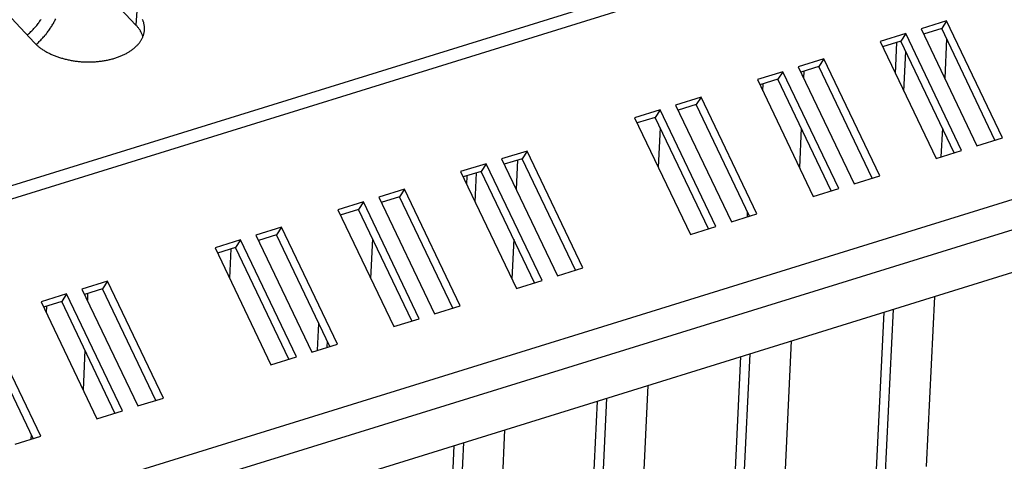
# Model space of a CAD drawing. Extents: x 0 to 594, y 0 to 420.
# Tile 115 of 157: x 514 to 531, y 96 to 104. Entities that reach past the tile are written whole.
import ezdxf

# ---------------------------------------------------------------- set-up
doc = ezdxf.new("R2010")
doc.units = 0
doc.header["$LTSCALE"] = 32.67
doc.layers.get('0').update_dxf_attribs({"linetype": 'CONTINUOUS'})

msp = doc.modelspace()

# ---------------------------------------------------------------- linework, layer by layer
at = {"color": 7, "linetype": 'CONTINUOUS'}
for p, q in [((568.331, 117.715), (506.611, 98.548)), ((568.452, 117.528), (506.732, 98.362)), ((570.645, 112.935), (508.925, 93.769)), ((570.753, 112.455), (509.033, 93.288)), ((509.432, 92.691), (570.285, 111.588)), ((516.368, 103.648), (511.397, 108.96)), ((509.675, 108.662), (514.646, 103.351)), ((516.38, 103.889), (516.368, 103.648)), ((530.103, 103.721), (529.67, 103.586)), ((530.103, 103.721), (530.019, 103.592)), ((531.05, 101.739), (530.103, 103.721)), ((529.41, 103.506), (528.976, 103.371)), ((529.41, 103.506), (529.325, 103.376)), ((530.356, 101.524), (529.41, 103.506)), ((529.67, 103.586), (530.616, 101.604)), ((530.019, 103.592), (529.713, 103.497)), ((530.922, 101.7), (530.019, 103.592)), ((528.976, 103.371), (529.923, 101.389)), ((529.325, 103.376), (529.019, 103.281)), ((529.235, 102.83), (529.26, 103.356)), ((530.229, 101.484), (529.325, 103.376)), ((530.103, 103.416), (530.071, 102.747)), ((529.377, 102.531), (529.409, 103.201)), ((528.023, 103.075), (527.589, 102.94)), ((527.589, 102.94), (528.536, 100.958)), ((527.938, 102.946), (527.632, 102.851)), ((528.023, 103.075), (527.938, 102.946)), ((528.842, 101.053), (527.938, 102.946)), ((528.969, 101.093), (528.023, 103.075)), ((527.329, 102.859), (526.896, 102.725)), ((527.329, 102.859), (527.245, 102.73)), ((528.276, 100.878), (527.329, 102.859)), ((527.685, 102.867), (527.68, 102.751)), ((526.896, 102.725), (527.842, 100.743)), ((527.245, 102.73), (526.939, 102.635)), ((526.986, 102.536), (526.992, 102.652)), ((528.148, 100.838), (527.245, 102.73)), ((525.942, 102.429), (525.509, 102.294)), ((525.509, 102.294), (526.455, 100.312)), ((525.858, 102.3), (525.552, 102.205)), ((525.942, 102.429), (525.858, 102.3)), ((526.761, 100.407), (525.858, 102.3)), ((526.889, 100.447), (525.942, 102.429)), ((525.249, 102.213), (524.816, 102.079)), ((525.249, 102.213), (525.164, 102.084)), ((526.195, 100.232), (525.249, 102.213)), ((524.816, 102.079), (525.762, 100.097)), ((525.164, 102.084), (524.858, 101.989)), ((526.068, 100.192), (525.164, 102.084)), ((525.248, 101.909), (525.216, 101.239)), ((527.639, 101.904), (527.608, 101.235)), ((530.031, 101.9), (530.007, 101.415)), ((530.616, 101.604), (531.05, 101.739)), ((522.995, 101.514), (522.562, 101.379)), ((522.995, 101.514), (522.911, 101.384)), ((523.941, 99.532), (522.995, 101.514)), ((529.923, 101.389), (530.356, 101.524)), ((522.302, 101.298), (521.868, 101.164)), ((522.302, 101.298), (522.217, 101.169)), ((523.248, 99.316), (522.302, 101.298)), ((522.562, 101.379), (523.508, 99.397)), ((522.911, 101.384), (522.604, 101.289)), ((522.831, 101.36), (522.807, 100.865)), ((523.814, 99.492), (522.911, 101.384)), ((521.868, 101.164), (522.814, 99.182)), ((522.217, 101.169), (521.911, 101.074)), ((522.114, 100.649), (522.137, 101.144)), ((523.121, 99.277), (522.217, 101.169)), ((521.971, 100.948), (521.978, 101.095)), ((528.536, 100.958), (528.969, 101.093)), ((520.915, 100.867), (520.481, 100.733)), ((520.915, 100.867), (520.83, 100.738)), ((521.861, 98.886), (520.915, 100.867)), ((527.842, 100.743), (528.276, 100.878)), ((520.221, 100.652), (519.788, 100.518)), ((520.221, 100.652), (520.137, 100.523)), ((521.167, 98.67), (520.221, 100.652)), ((520.481, 100.733), (521.427, 98.751)), ((520.83, 100.738), (520.524, 100.643)), ((521.734, 98.846), (520.83, 100.738)), ((519.788, 100.518), (520.734, 98.536)), ((520.137, 100.523), (519.83, 100.428)), ((521.04, 98.631), (520.137, 100.523)), ((526.455, 100.312), (526.889, 100.447)), ((526.728, 100.397), (526.731, 100.471)), ((518.834, 100.221), (518.401, 100.087)), ((518.834, 100.221), (518.75, 100.092)), ((519.78, 98.24), (518.834, 100.221)), ((525.762, 100.097), (526.195, 100.232)), ((518.141, 100.006), (517.707, 99.871)), ((518.141, 100.006), (518.056, 99.877)), ((519.087, 98.024), (518.141, 100.006)), ((518.401, 100.087), (519.347, 98.105)), ((518.75, 100.092), (518.444, 99.997)), ((519.653, 98.2), (518.75, 100.092)), ((520.376, 100.022), (520.344, 99.353)), ((522.767, 100.018), (522.735, 99.348)), ((517.707, 99.871), (518.654, 97.89)), ((518.056, 99.877), (517.75, 99.782)), ((517.976, 99.852), (517.953, 99.357)), ((518.96, 97.985), (518.056, 99.877)), ((523.508, 99.397), (523.941, 99.532)), ((515.887, 99.306), (515.453, 99.172)), ((515.887, 99.306), (515.802, 99.177)), ((516.833, 97.324), (515.887, 99.306)), ((522.814, 99.182), (523.248, 99.316)), ((515.453, 99.172), (516.4, 97.19)), ((515.802, 99.177), (515.496, 99.082)), ((515.549, 99.098), (515.544, 98.983)), ((516.706, 97.285), (515.802, 99.177)), ((515.193, 99.091), (514.76, 98.956)), ((514.76, 98.956), (515.706, 96.974)), ((515.109, 98.962), (514.803, 98.867)), ((515.193, 99.091), (515.109, 98.962)), ((516.012, 97.07), (515.109, 98.962)), ((516.14, 97.109), (515.193, 99.091)), ((529.895, 99.045), (529.758, 96.163)), ((514.85, 98.767), (514.856, 98.883)), ((521.427, 98.751), (521.861, 98.886)), ((528.915, 96.107), (529.042, 98.781)), ((529.064, 95.948), (529.201, 98.83)), ((514.753, 96.678), (513.806, 98.66)), ((520.734, 98.536), (521.167, 98.67)), ((514.625, 96.639), (513.722, 98.531)), ((519.446, 98.136), (519.468, 98.589)), ((519.605, 98.185), (519.61, 98.29)), ((527.468, 98.292), (527.331, 95.409)), ((515.503, 98.136), (515.472, 97.466)), ((519.347, 98.105), (519.78, 98.24)), ((518.654, 97.89), (519.087, 98.024)), ((526.488, 95.353), (526.615, 98.027)), ((526.637, 95.194), (526.774, 98.076)), ((525.04, 97.538), (524.904, 94.656)), ((516.4, 97.19), (516.833, 97.324)), ((524.061, 94.6), (524.188, 97.273)), ((524.21, 94.44), (524.347, 97.323)), ((515.706, 96.974), (516.14, 97.109)), ((522.613, 96.784), (522.476, 93.902)), ((514.319, 96.544), (514.753, 96.678)), ((514.592, 96.628), (514.595, 96.702)), ((521.634, 93.846), (521.761, 96.52)), ((521.783, 93.687), (521.92, 96.569))]:
    msp.add_line(p, q, dxfattribs=at)
for points in [[(514.526, 103.48), (514.535, 103.488), (514.548, 103.5), (514.562, 103.512), (514.575, 103.525), (514.588, 103.538), (514.601, 103.551), (514.614, 103.564), (514.626, 103.577), (514.638, 103.591), (514.651, 103.604), (514.663, 103.618), (514.674, 103.631), (514.686, 103.645), (514.697, 103.659), (514.709, 103.674), (514.72, 103.688), (514.73, 103.702), (514.741, 103.717), (514.751, 103.731), (514.761, 103.746)], [(514.676, 103.321), (514.688, 103.332), (514.702, 103.344), (514.715, 103.357), (514.728, 103.369), (514.741, 103.382), (514.754, 103.395), (514.766, 103.408), (514.779, 103.421), (514.791, 103.435), (514.803, 103.448), (514.815, 103.462), (514.826, 103.476), (514.838, 103.489), (514.849, 103.503), (514.86, 103.518), (514.871, 103.532), (514.882, 103.546), (514.892, 103.56), (514.902, 103.575), (514.913, 103.59), (514.922, 103.604), (514.932, 103.619), (514.941, 103.634), (514.95, 103.649), (514.959, 103.664), (514.968, 103.679), (514.976, 103.694), (514.984, 103.709), (514.992, 103.724), (515, 103.739), (515.007, 103.755)], [(516.485, 103.453), (516.483, 103.461), (516.48, 103.471), (516.476, 103.481), (516.472, 103.492), (516.468, 103.502), (516.463, 103.512), (516.458, 103.522), (516.453, 103.532), (516.447, 103.542), (516.442, 103.552), (516.436, 103.562), (516.429, 103.572), (516.423, 103.582), (516.416, 103.591), (516.408, 103.601), (516.401, 103.611), (516.393, 103.62), (516.385, 103.63), (516.377, 103.639), (516.368, 103.648)], [(516.512, 103.573), (516.512, 103.577), (516.512, 103.588), (516.512, 103.598), (516.512, 103.609), (516.511, 103.619), (516.51, 103.629), (516.509, 103.64), (516.507, 103.65), (516.505, 103.661), (516.503, 103.671), (516.5, 103.681), (516.498, 103.692), (516.494, 103.702), (516.491, 103.712), (516.487, 103.722), (516.483, 103.733), (516.479, 103.743)], [(514.646, 103.351), (514.655, 103.342), (514.664, 103.333), (514.673, 103.324), (514.683, 103.315), (514.693, 103.306), (514.703, 103.297), (514.713, 103.288), (514.724, 103.28), (514.735, 103.271), (514.746, 103.263), (514.757, 103.255), (514.768, 103.247), (514.78, 103.239), (514.792, 103.231), (514.804, 103.223), (514.817, 103.215), (514.829, 103.208), (514.842, 103.2), (514.855, 103.193), (514.868, 103.186), (514.882, 103.179), (514.896, 103.172), (514.909, 103.165), (514.923, 103.158), (514.937, 103.152), (514.952, 103.146), (514.966, 103.139), (514.981, 103.133), (514.996, 103.127), (515.011, 103.122), (515.026, 103.116), (515.041, 103.111), (515.057, 103.105), (515.072, 103.1), (515.088, 103.095), (515.104, 103.09), (515.12, 103.086), (515.136, 103.081), (515.152, 103.077), (515.169, 103.073), (515.185, 103.069), (515.201, 103.065), (515.218, 103.061), (515.235, 103.058), (515.252, 103.054), (515.268, 103.051), (515.285, 103.048), (515.302, 103.045), (515.319, 103.043), (515.337, 103.04), (515.354, 103.038), (515.371, 103.036), (515.388, 103.034), (515.406, 103.032), (515.423, 103.031), (515.44, 103.029), (515.458, 103.028), (515.475, 103.027), (515.493, 103.026), (515.51, 103.026), (515.528, 103.025), (515.545, 103.025), (515.562, 103.025), (515.58, 103.025), (515.597, 103.025), (515.615, 103.026), (515.632, 103.026), (515.649, 103.027), (515.666, 103.028), (515.684, 103.029), (515.701, 103.03), (515.718, 103.032), (515.735, 103.034), (515.752, 103.036), (515.769, 103.038), (515.786, 103.04), (515.802, 103.042), (515.819, 103.045), (515.836, 103.048), (515.852, 103.051), (515.868, 103.054), (515.885, 103.057), (515.901, 103.06), (515.917, 103.064), (515.933, 103.068), (515.948, 103.072), (515.964, 103.076), (515.98, 103.08), (515.995, 103.085), (516.01, 103.089), (516.025, 103.094), (516.04, 103.099), (516.055, 103.104), (516.069, 103.109), (516.084, 103.115), (516.098, 103.12), (516.112, 103.126), (516.126, 103.132), (516.14, 103.138), (516.153, 103.144), (516.166, 103.15), (516.179, 103.157), (516.192, 103.163), (516.205, 103.17), (516.218, 103.177), (516.23, 103.184), (516.242, 103.191), (516.254, 103.198), (516.265, 103.206), (516.277, 103.213), (516.288, 103.221), (516.299, 103.229), (516.309, 103.237), (516.32, 103.245), (516.33, 103.253), (516.34, 103.261), (516.349, 103.269), (516.359, 103.278), (516.368, 103.286), (516.377, 103.295), (516.386, 103.304), (516.394, 103.313), (516.402, 103.321), (516.41, 103.331), (516.417, 103.34), (516.425, 103.349), (516.432, 103.358), (516.438, 103.368), (516.445, 103.377), (516.451, 103.386), (516.457, 103.396), (516.462, 103.406), (516.468, 103.415), (516.473, 103.425), (516.477, 103.435), (516.482, 103.445), (516.486, 103.455), (516.49, 103.465), (516.493, 103.475), (516.497, 103.485), (516.5, 103.495), (516.502, 103.505), (516.504, 103.516), (516.507, 103.526), (516.508, 103.536), (516.51, 103.546), (516.511, 103.557), (516.512, 103.567), (516.512, 103.573)]]:
    msp.add_lwpolyline(points, dxfattribs=at)

doc.saveas('drawing.dxf')
